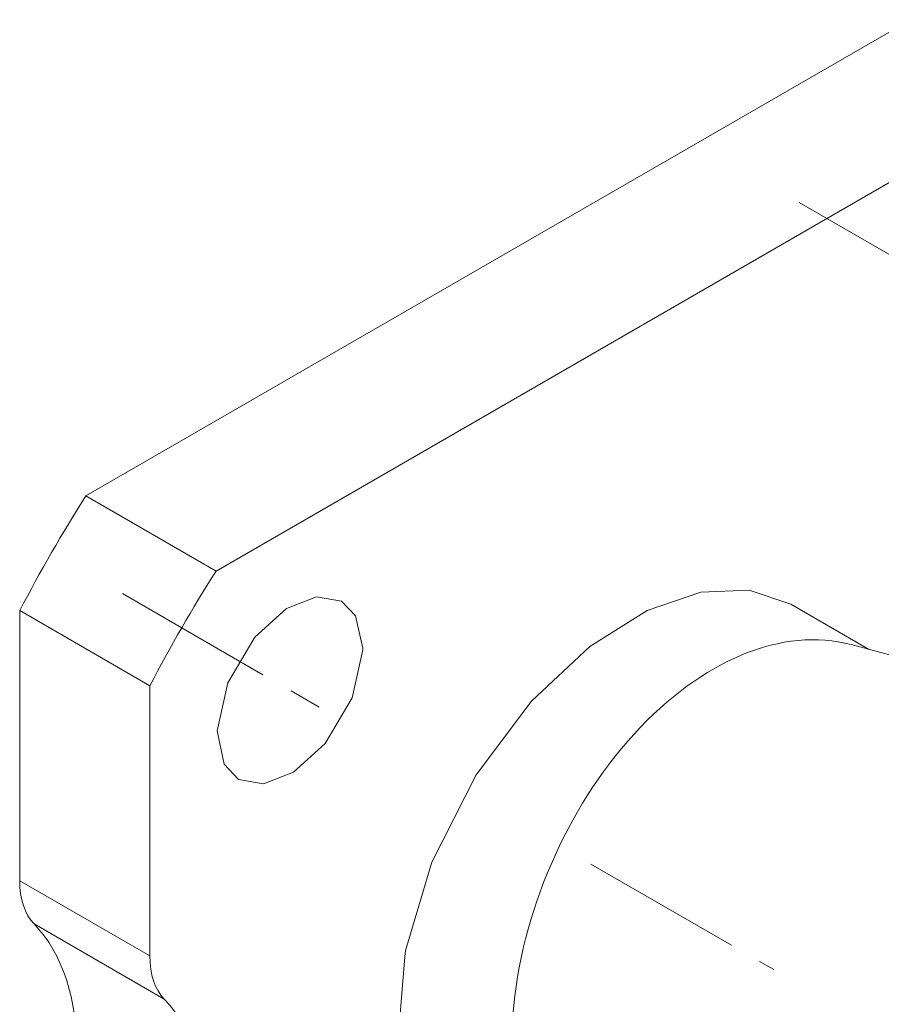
# Model space of a CAD drawing. Header units: millimetres. Extents: x 0 to 594, y 0 to 420.
# Tile 15 of 21: x 441 to 480, y 235 to 280. Entities that reach past the tile are written whole.
import ezdxf

# ---------------------------------------------------------------- set-up
doc = ezdxf.new("R2010")
doc.units = ezdxf.units.MM
doc.linetypes.add('K5LT_AXLED', pattern=[12, 7.5, -1.5, 1.5, -1.5])
doc.linetypes.add('K5LT_THIN', pattern=[0])
doc.layers.add('Системный слой (1)', color=7, linetype='Continuous', true_color=0x6c6c6c)

# ---------------------------------------------------------------- blocks, each defined once
blk = doc.blocks.new('U155')
at = {"layer": 'Системный слой (1)', "color": 7, "linetype": 'K5LT_THIN', "lineweight": 18, "true_color": 0xffffff}
for p, q in [((454.269, 253.547), (452.881, 253.01)), ((455.414, 253.341), (454.269, 253.547)), ((456.057, 252.672), (455.414, 253.341)), ((452.881, 253.01), (451.409, 251.677)), ((456.398, 251.167), (456.057, 252.672)), ((451.409, 251.677), (450.163, 249.57)), ((455.915, 248.885), (456.397, 251.1)), ((456.397, 251.1), (456.398, 251.167)), ((450.163, 249.57), (449.681, 247.355)), ((454.669, 246.778), (455.915, 248.885)), ((449.681, 247.355), (449.999, 245.824)), ((453.197, 245.445), (454.669, 246.778)), ((449.999, 245.824), (450.664, 245.114)), ((450.664, 245.114), (451.809, 244.908)), ((451.809, 244.908), (453.197, 245.445))]:
    blk.add_line(p, q, dxfattribs=at)
blk = doc.blocks.new('U173')
at = {"layer": 'Системный слой (1)', "color": 7, "linetype": 'K5LT_THIN', "lineweight": 18, "true_color": 0xffffff}
for p, q in [((472.015, 253.761), (469.534, 252.915)), ((474.248, 253.843), (472.015, 253.761)), ((476.164, 253.197), (474.248, 253.843)), ((469.534, 252.915), (466.885, 251.253)), ((466.885, 251.253), (464.186, 248.723)), ((464.186, 248.723), (461.636, 245.322)), ((461.636, 245.322), (459.584, 241.294)), ((459.584, 241.294), (458.38, 237.268)), ((458.38, 237.268), (458.35, 237.109)), ((458.35, 237.109), (458.065, 233.633)), ((458.065, 233.633), (458.501, 230.833)), ((458.501, 230.833), (459.517, 228.725)), ((459.517, 228.725), (461.008, 227.31)), ((461.008, 227.31), (461.164, 227.216))]:
    blk.add_line(p, q, dxfattribs=at)

msp = doc.modelspace()

# ---------------------------------------------------------------- linework, layer by layer
at = {"layer": 'Системный слой (1)', "color": 7, "linetype": 'K5LT_THIN', "lineweight": 18, "true_color": 0xffffff}
for p, q in [((481.6931, 280.1844), (443.6142, 258.1996)), ((484.9881, 275.1466), (449.6246, 254.7295)), ((443.6142, 258.1996), (449.6246, 254.7295)), ((476.164, 253.1967), (479.7571, 251.1223)), ((440.5565, 252.9036), (446.5669, 249.4334)), ((440.5565, 252.9036), (440.5565, 240.4384)), ((478.9509, 251.3383), (484.7516, 249.784)), ((446.5669, 249.4334), (446.5669, 236.9683)), ((440.5565, 240.4384), (446.5669, 236.9683)), ((441.2194, 238.4412), (447.2299, 234.9711))]:
    msp.add_line(p, q, dxfattribs=at)
at = {"layer": 'Системный слой (1)', "color": 30, "linetype": 'K5LT_AXLED', "lineweight": 18, "true_color": 0xff8000}
for p, q in [((476.5466, 271.7398), (486.0211, 266.2697)), ((445.2966, 253.6976), (454.7711, 248.2275)), ((466.932, 241.2064), (475.3736, 236.3326))]:
    msp.add_line(p, q, dxfattribs=at)
at = {"layer": 'Системный слой (1)', "color": 7, "linetype": 'K5LT_THIN', "lineweight": 18, "true_color": 0xffffff}
for centre, major_axis, ratio, start_param, end_param in [((462.6536, 243.6765), (-20.625, -35.7235), 0.5773503, 4.638196, 4.786582), ((468.664, 240.2064), (-20.625, -35.7235), 0.5773503, 4.638196, 4.786582), ((473.9673, 237.1445), (-5.7689, -13.9274), 0.6468866, 3.2265519, 5.1773237), ((444.0921, 242.4797), (-2.5, -4.3301), 0.5773503, 5.4977871, 6.1201556), ((432.6016, 226.3259), (7.5, 12.9904), 0.5773503, 4.8754187, 6.1201556), ((450.1025, 239.0096), (-2.5, -4.3301), 0.5773503, 5.4977871, 6.1201556), ((438.612, 222.8558), (7.5, 12.9904), 0.5773503, 4.8754187, 6.1201556)]:
    msp.add_ellipse(centre, major_axis=major_axis, ratio=ratio, start_param=start_param, end_param=end_param, dxfattribs=at)

# ---------------------------------------------------------------- block references
at = {"layer": 'Системный слой (1)'}
for name in ['U173', 'U155']:
    msp.add_blockref(name, (0, 0), dxfattribs=at)

doc.saveas('drawing.dxf')
